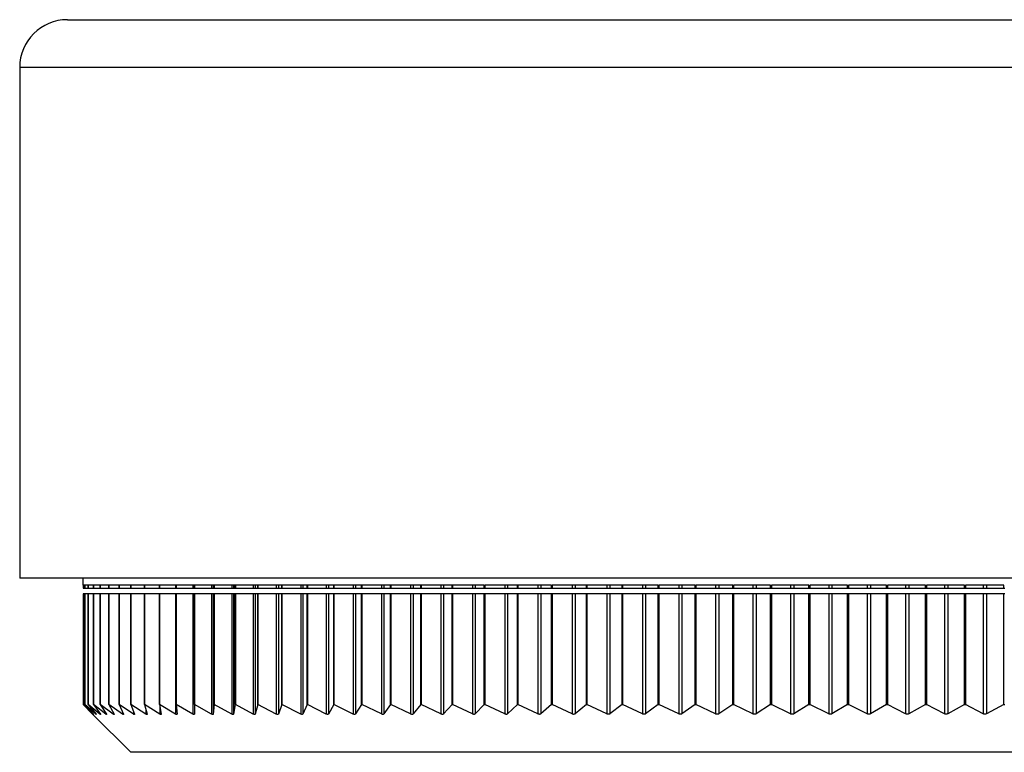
# Model space of a CAD drawing. Header units: millimetres. Extents: x 397 to 966, y 350 to 700.
# Tile 8 of 31: x 600.56 to 608.81, y 365.26 to 371.4. Entities that reach past the tile are written whole.
import ezdxf

# ---------------------------------------------------------------- set-up
doc = ezdxf.new("R2010")
doc.units = ezdxf.units.MM

msp = doc.modelspace()

# ---------------------------------------------------------------- linework, layer by layer
at = {"color": 7, "linetype": 'Continuous', "lineweight": 25}
for p, q in [((600.9609, 371.4026), (604.1812, 371.4026)), ((604.1812, 371.4026), (616.1609, 371.4026)), ((600.5609, 371.0026), (600.5609, 366.7226)), ((603.9507, 366.7226), (600.5609, 366.7226)), ((601.0909, 366.7226), (601.0909, 366.6626)), ((601.0927, 366.6626), (601.0909, 366.6626)), ((601.107, 366.6626), (601.0927, 366.6626)), ((601.0927, 366.6626), (601.0927, 366.6382)), ((601.1358, 366.6626), (601.107, 366.6626)), ((601.107, 366.6626), (601.107, 366.6382)), ((601.107, 366.6382), (601.107, 366.6626)), ((601.1788, 366.6626), (601.1358, 366.6626)), ((601.1358, 366.6626), (601.1358, 366.6382)), ((601.1358, 366.6382), (601.1358, 366.6626)), ((601.1788, 366.6382), (601.1788, 366.6626)), ((601.2362, 366.6626), (601.1789, 366.6626)), ((601.1789, 366.6626), (601.1789, 366.6382)), ((601.3077, 366.6626), (601.2362, 366.6626)), ((601.2362, 366.6626), (601.2362, 366.6382)), ((601.2362, 366.6382), (601.2362, 366.6626)), ((601.3932, 366.6626), (601.3077, 366.6626)), ((601.3077, 366.6626), (601.3077, 366.6382)), ((601.3077, 366.6382), (601.3077, 366.6626)), ((601.3932, 366.6382), (601.3932, 366.6626)), ((601.4925, 366.6626), (601.3933, 366.6626)), ((601.3933, 366.6626), (601.3933, 366.6382)), ((601.4925, 366.6382), (601.4925, 366.6626)), ((601.6055, 366.6626), (601.4926, 366.6626)), ((601.4926, 366.6626), (601.4926, 366.6382)), ((601.6055, 366.6382), (601.6055, 366.6626)), ((601.7319, 366.6626), (601.6057, 366.6626)), ((601.6057, 366.6626), (601.6057, 366.6382)), ((601.7319, 366.6382), (601.7319, 366.6626)), ((601.8714, 366.6626), (601.7322, 366.6626)), ((601.7322, 366.6626), (601.7322, 366.6382)), ((601.8668, 366.6626), (601.8668, 366.6382)), ((601.8714, 366.6382), (601.8714, 366.6626)), ((602.0239, 366.6626), (601.8718, 366.6626)), ((601.8718, 366.6626), (601.8718, 366.6382)), ((602.0108, 366.6626), (602.0108, 366.6382)), ((602.0237, 366.6626), (602.0237, 366.6382)), ((602.0239, 366.6382), (602.0239, 366.6626)), ((602.189, 366.6626), (602.0245, 366.6626)), ((602.0245, 366.6626), (602.0245, 366.6382)), ((602.1675, 366.6626), (602.1675, 366.6382)), ((602.1815, 366.6626), (602.1815, 366.6382)), ((602.189, 366.6382), (602.189, 366.6626)), ((602.3664, 366.6626), (602.1897, 366.6626)), ((602.1897, 366.6626), (602.1897, 366.6382)), ((602.3365, 366.6626), (602.3365, 366.6382)), ((602.3516, 366.6626), (602.3516, 366.6382)), ((602.3664, 366.6382), (602.3664, 366.6626)), ((602.5557, 366.6626), (602.3672, 366.6626)), ((602.3672, 366.6626), (602.3672, 366.6382)), ((602.5176, 366.6626), (602.5176, 366.6382)), ((602.5337, 366.6626), (602.5337, 366.6382)), ((602.5557, 366.6382), (602.5557, 366.6626)), ((602.7567, 366.6626), (602.5568, 366.6626)), ((602.5568, 366.6626), (602.5568, 366.6382)), ((602.7103, 366.6626), (602.7103, 366.6382)), ((602.7274, 366.6626), (602.7274, 366.6382)), ((602.7567, 366.6382), (602.7567, 366.6626)), ((602.9688, 366.6626), (602.7579, 366.6626)), ((602.7579, 366.6626), (602.7579, 366.6382)), ((602.9143, 366.6626), (602.9143, 366.6382)), ((602.9323, 366.6626), (602.9323, 366.6382)), ((602.9688, 366.6382), (602.9688, 366.6626)), ((603.1917, 366.6626), (602.9703, 366.6626)), ((602.9703, 366.6626), (602.9703, 366.6382)), ((603.1292, 366.6626), (603.1292, 366.6382)), ((603.1482, 366.6626), (603.1482, 366.6382)), ((603.1917, 366.6382), (603.1917, 366.6626)), ((603.425, 366.6626), (603.1934, 366.6626)), ((603.1934, 366.6626), (603.1934, 366.6382)), ((603.3546, 366.6626), (603.3546, 366.6382)), ((603.3745, 366.6626), (603.3745, 366.6382)), ((603.425, 366.6382), (603.425, 366.6626)), ((603.6681, 366.6626), (603.427, 366.6626)), ((603.427, 366.6626), (603.427, 366.6382)), ((603.5901, 366.6626), (603.5901, 366.6382)), ((603.6108, 366.6626), (603.6108, 366.6382)), ((603.6681, 366.6382), (603.6681, 366.6626)), ((603.9207, 366.6626), (603.6704, 366.6626)), ((603.6704, 366.6626), (603.6704, 366.6382)), ((603.8352, 366.6626), (603.8352, 366.6382)), ((603.8567, 366.6626), (603.8567, 366.6382)), ((603.9207, 366.6382), (603.9207, 366.6626)), ((604.1823, 366.6626), (603.9233, 366.6626)), ((603.9233, 366.6626), (603.9233, 366.6382)), ((616.5609, 366.7226), (603.9507, 366.7226)), ((604.0893, 366.6626), (604.0893, 366.6382)), ((604.1116, 366.6626), (604.1116, 366.6382)), ((604.1823, 366.6382), (604.1823, 366.6626)), ((604.4522, 366.6626), (604.1852, 366.6626)), ((604.1852, 366.6626), (604.1852, 366.6382)), ((604.3522, 366.6626), (604.3522, 366.6382)), ((604.3752, 366.6626), (604.3752, 366.6382)), ((604.4522, 366.6382), (604.4522, 366.6626)), ((604.7301, 366.6626), (604.4555, 366.6626)), ((604.4555, 366.6626), (604.4555, 366.6382)), ((604.6231, 366.6626), (604.6231, 366.6382)), ((604.6468, 366.6626), (604.6468, 366.6382)), ((604.7301, 366.6382), (604.7301, 366.6626)), ((605.0154, 366.6626), (604.7338, 366.6626)), ((604.7338, 366.6626), (604.7338, 366.6382)), ((604.9017, 366.6626), (604.9017, 366.6382)), ((604.926, 366.6626), (604.926, 366.6382)), ((605.0154, 366.6382), (605.0154, 366.6626)), ((605.3075, 366.6626), (605.0195, 366.6626)), ((605.0195, 366.6626), (605.0195, 366.6382)), ((605.1873, 366.6626), (605.1873, 366.6382)), ((605.2122, 366.6626), (605.2122, 366.6382)), ((605.3075, 366.6382), (605.3075, 366.6626)), ((605.6059, 366.6626), (605.312, 366.6626)), ((605.312, 366.6626), (605.312, 366.6382)), ((605.4795, 366.6626), (605.4795, 366.6382)), ((605.5049, 366.6626), (605.5049, 366.6382)), ((605.6059, 366.6382), (605.6059, 366.6626)), ((605.91, 366.6626), (605.6108, 366.6626)), ((605.6108, 366.6626), (605.6108, 366.6382)), ((605.7776, 366.6626), (605.7776, 366.6382)), ((605.8035, 366.6626), (605.8035, 366.6382)), ((605.91, 366.6382), (605.91, 366.6626)), ((606.2192, 366.6626), (605.9153, 366.6626)), ((605.9153, 366.6626), (605.9153, 366.6382)), ((606.081, 366.6626), (606.081, 366.6382)), ((606.1074, 366.6626), (606.1074, 366.6382)), ((606.2192, 366.6382), (606.2192, 366.6626)), ((606.5328, 366.6626), (606.2249, 366.6626)), ((606.2249, 366.6626), (606.2249, 366.6382)), ((606.3893, 366.6626), (606.3893, 366.6382)), ((606.4161, 366.6626), (606.4161, 366.6382)), ((606.5328, 366.6382), (606.5328, 366.6626)), ((606.8504, 366.6626), (606.539, 366.6626)), ((606.539, 366.6626), (606.539, 366.6382)), ((606.7018, 366.6626), (606.7018, 366.6382)), ((606.7289, 366.6626), (606.7289, 366.6382)), ((606.8504, 366.6382), (606.8504, 366.6626)), ((607.1713, 366.6626), (606.8571, 366.6626)), ((606.8571, 366.6626), (606.8571, 366.6382)), ((607.0178, 366.6626), (607.0178, 366.6382)), ((607.0452, 366.6626), (607.0452, 366.6382)), ((607.1713, 366.6382), (607.1713, 366.6626)), ((607.4949, 366.6626), (607.1784, 366.6626)), ((607.1784, 366.6626), (607.1784, 366.6382)), ((607.3368, 366.6626), (607.3368, 366.6382)), ((607.3645, 366.6626), (607.3645, 366.6382)), ((607.4949, 366.6382), (607.4949, 366.6626)), ((607.8205, 366.6626), (607.5024, 366.6626)), ((607.5024, 366.6626), (607.5024, 366.6382)), ((607.6583, 366.6626), (607.6583, 366.6382)), ((607.6861, 366.6626), (607.6861, 366.6382)), ((607.8205, 366.6382), (607.8205, 366.6626)), ((608.1475, 366.6626), (607.8284, 366.6626)), ((607.8284, 366.6626), (607.8284, 366.6382)), ((607.9814, 366.6626), (607.9814, 366.6382)), ((608.0094, 366.6626), (608.0094, 366.6382)), ((608.1475, 366.6382), (608.1475, 366.6626)), ((608.4753, 366.6626), (608.1558, 366.6626)), ((608.1558, 366.6626), (608.1558, 366.6382)), ((608.3057, 366.6626), (608.3057, 366.6382)), ((608.3337, 366.6626), (608.3337, 366.6382)), ((608.4753, 366.6382), (608.4753, 366.6626)), ((608.8033, 366.6626), (608.4841, 366.6626)), ((608.4841, 366.6626), (608.4841, 366.6382)), ((608.6305, 366.6626), (608.6305, 366.6382)), ((608.6585, 366.6626), (608.6585, 366.6382)), ((608.8033, 366.6382), (608.8033, 366.6626)), ((601.0927, 366.6382), (601.107, 366.6382)), ((601.0927, 366.5917), (601.0927, 365.6626)), ((601.107, 366.5917), (601.0927, 366.5917)), ((601.107, 366.6382), (601.1358, 366.6382)), ((601.107, 366.5917), (601.107, 365.6626)), ((601.1358, 366.5917), (601.107, 366.5917)), ((601.107, 365.6626), (601.107, 366.5917)), ((601.1358, 366.6382), (601.1358, 366.6382)), ((601.1358, 366.6382), (601.1788, 366.6382)), ((601.1358, 366.5917), (601.1358, 365.6626)), ((601.1788, 366.5917), (601.1358, 366.5917)), ((601.1358, 365.6626), (601.1358, 366.5917)), ((601.1358, 366.5917), (601.1358, 366.5917)), ((601.1788, 366.6382), (601.1789, 366.6382)), ((601.1788, 365.6626), (601.1788, 366.5917)), ((601.1789, 366.5917), (601.1788, 366.5917)), ((601.1789, 366.6382), (601.2362, 366.6382)), ((601.1789, 366.5917), (601.1789, 365.6626)), ((601.2362, 366.5917), (601.1789, 366.5917)), ((601.2362, 366.6382), (601.2362, 366.6382)), ((601.2362, 366.6382), (601.3077, 366.6382)), ((601.2362, 366.5917), (601.2362, 365.6626)), ((601.3077, 366.5917), (601.2362, 366.5917)), ((601.2362, 365.6626), (601.2362, 366.5917)), ((601.2362, 366.5917), (601.2362, 366.5917)), ((601.3077, 366.6382), (601.3077, 366.6382)), ((601.3077, 366.6382), (601.3932, 366.6382)), ((601.3077, 366.5917), (601.3077, 365.6626)), ((601.3932, 366.5917), (601.3077, 366.5917)), ((601.3077, 365.6626), (601.3077, 366.5917)), ((601.3077, 366.5917), (601.3077, 366.5917)), ((601.3932, 366.6382), (601.3933, 366.6382)), ((601.3932, 365.6626), (601.3932, 366.5917)), ((601.3933, 366.5917), (601.3932, 366.5917)), ((601.3933, 366.6382), (601.4925, 366.6382)), ((601.3933, 366.5917), (601.3933, 365.6626)), ((601.4925, 366.5917), (601.3933, 366.5917)), ((601.4925, 366.6382), (601.4926, 366.6382)), ((601.4925, 365.6626), (601.4925, 366.5917)), ((601.4926, 366.5917), (601.4925, 366.5917)), ((601.4926, 366.6382), (601.6055, 366.6382)), ((601.4926, 366.5917), (601.4926, 365.6626)), ((601.6055, 366.5917), (601.4926, 366.5917)), ((601.6055, 366.6382), (601.6057, 366.6382)), ((601.6055, 365.6626), (601.6055, 366.5917)), ((601.6057, 366.5917), (601.6055, 366.5917)), ((601.6057, 366.6382), (601.7319, 366.6382)), ((601.6057, 366.5917), (601.6057, 365.6626)), ((601.7319, 366.5917), (601.6057, 366.5917)), ((601.7319, 366.6382), (601.7322, 366.6382)), ((601.7319, 365.6626), (601.7319, 366.5917)), ((601.7322, 366.5917), (601.7319, 366.5917)), ((601.7322, 366.6382), (601.8668, 366.6382)), ((601.7322, 366.5917), (601.7322, 365.6626)), ((601.8668, 366.5917), (601.7322, 366.5917)), ((601.8668, 366.6382), (601.8714, 366.6382)), ((601.8668, 366.5917), (601.8668, 365.5832)), ((601.8714, 366.5917), (601.8668, 366.5917)), ((601.8714, 366.6382), (601.8718, 366.6382)), ((601.8714, 365.6626), (601.8714, 366.5917)), ((601.8718, 366.5917), (601.8714, 366.5917)), ((601.8718, 366.6382), (602.0108, 366.6382)), ((601.8718, 366.5917), (601.8718, 365.6626)), ((602.0108, 366.5917), (601.8718, 366.5917)), ((602.0108, 366.6382), (602.0237, 366.6382)), ((602.0108, 366.5917), (602.0108, 365.5832)), ((602.0237, 366.5917), (602.0108, 366.5917)), ((602.0237, 366.6382), (602.0239, 366.6382)), ((602.0237, 366.5917), (602.0237, 365.5834)), ((602.0239, 366.5917), (602.0237, 366.5917)), ((602.0239, 366.6382), (602.0245, 366.6382)), ((602.0239, 365.6626), (602.0239, 366.5917)), ((602.0245, 366.5917), (602.0239, 366.5917)), ((602.0245, 366.6382), (602.1675, 366.6382)), ((602.0245, 366.5917), (602.0245, 365.6626)), ((602.1675, 366.5917), (602.0245, 366.5917)), ((602.1675, 366.6382), (602.1815, 366.6382)), ((602.1675, 366.5917), (602.1675, 365.5833)), ((602.1815, 366.5917), (602.1675, 366.5917)), ((602.1815, 366.6382), (602.189, 366.6382)), ((602.1815, 366.5917), (602.1815, 365.5834)), ((602.189, 366.5917), (602.1815, 366.5917)), ((602.189, 366.6382), (602.1897, 366.6382)), ((602.189, 365.6626), (602.189, 366.5917)), ((602.1897, 366.5917), (602.189, 366.5917)), ((602.1897, 366.6382), (602.3365, 366.6382)), ((602.1897, 366.5917), (602.1897, 365.6626)), ((602.3365, 366.5917), (602.1897, 366.5917)), ((602.3365, 366.6382), (602.3516, 366.6382)), ((602.3365, 366.5917), (602.3365, 365.5833)), ((602.3516, 366.5917), (602.3365, 366.5917)), ((602.3516, 366.6382), (602.3664, 366.6382)), ((602.3516, 366.5917), (602.3516, 365.5835)), ((602.3664, 366.5917), (602.3516, 366.5917)), ((602.3664, 366.6382), (602.3672, 366.6382)), ((602.3664, 365.6626), (602.3664, 366.5917)), ((602.3672, 366.5917), (602.3664, 366.5917)), ((602.3672, 366.6382), (602.5176, 366.6382)), ((602.3672, 366.5917), (602.3672, 365.6626)), ((602.5176, 366.5917), (602.3672, 366.5917)), ((602.5176, 366.6382), (602.5337, 366.6382)), ((602.5176, 366.5917), (602.5176, 365.5834)), ((602.5337, 366.5917), (602.5176, 366.5917)), ((602.5337, 366.6382), (602.5557, 366.6382)), ((602.5337, 366.5917), (602.5337, 365.5835)), ((602.5557, 366.5917), (602.5337, 366.5917)), ((602.5557, 366.6382), (602.5568, 366.6382)), ((602.5557, 365.6626), (602.5557, 366.5917)), ((602.5568, 366.5917), (602.5557, 366.5917)), ((602.5568, 366.6382), (602.7103, 366.6382)), ((602.5568, 366.5917), (602.5568, 365.6626)), ((602.7103, 366.5917), (602.5568, 366.5917)), ((602.7103, 366.6382), (602.7274, 366.6382)), ((602.7103, 366.5917), (602.7103, 365.5835)), ((602.7274, 366.5917), (602.7103, 366.5917)), ((602.7274, 366.6382), (602.7567, 366.6382)), ((602.7274, 366.5917), (602.7274, 365.5836)), ((602.7567, 366.5917), (602.7274, 366.5917)), ((602.7567, 366.6382), (602.7579, 366.6382)), ((602.7567, 365.6626), (602.7567, 366.5917)), ((602.7579, 366.5917), (602.7567, 366.5917)), ((602.7579, 366.6382), (602.9143, 366.6382)), ((602.7579, 366.5917), (602.7579, 365.6626)), ((602.9143, 366.5917), (602.7579, 366.5917)), ((602.9143, 366.6382), (602.9323, 366.6382)), ((602.9143, 366.5917), (602.9143, 365.5835)), ((602.9323, 366.5917), (602.9143, 366.5917)), ((602.9323, 366.6382), (602.9688, 366.6382)), ((602.9323, 366.5917), (602.9323, 365.5837)), ((602.9688, 366.5917), (602.9323, 366.5917)), ((602.9688, 366.6382), (602.9703, 366.6382)), ((602.9688, 365.6626), (602.9688, 366.5917)), ((602.9703, 366.5917), (602.9688, 366.5917)), ((602.9703, 366.6382), (603.1292, 366.6382)), ((602.9703, 366.5917), (602.9703, 365.6626)), ((603.1292, 366.5917), (602.9703, 366.5917)), ((603.1292, 366.6382), (603.1482, 366.6382)), ((603.1292, 366.5917), (603.1292, 365.5836)), ((603.1482, 366.5917), (603.1292, 366.5917)), ((603.1482, 366.6382), (603.1917, 366.6382)), ((603.1482, 366.5917), (603.1482, 365.5837)), ((603.1917, 366.5917), (603.1482, 366.5917)), ((603.1917, 366.6382), (603.1934, 366.6382)), ((603.1917, 365.6626), (603.1917, 366.5917)), ((603.1934, 366.5917), (603.1917, 366.5917)), ((603.1934, 366.6382), (603.3546, 366.6382)), ((603.1934, 366.5917), (603.1934, 365.6626)), ((603.3546, 366.5917), (603.1934, 366.5917)), ((603.3546, 366.6382), (603.3745, 366.6382)), ((603.3546, 366.5917), (603.3546, 365.5837)), ((603.3745, 366.5917), (603.3546, 366.5917)), ((603.3745, 366.6382), (603.425, 366.6382)), ((603.3745, 366.5917), (603.3745, 365.5838)), ((603.425, 366.5917), (603.3745, 366.5917)), ((603.425, 366.6382), (603.427, 366.6382)), ((603.425, 365.6626), (603.425, 366.5917)), ((603.427, 366.5917), (603.425, 366.5917)), ((603.427, 366.6382), (603.5901, 366.6382)), ((603.427, 366.5917), (603.427, 365.6626)), ((603.5901, 366.5917), (603.427, 366.5917)), ((603.5901, 366.6382), (603.6108, 366.6382)), ((603.5901, 366.5917), (603.5901, 365.5838)), ((603.6108, 366.5917), (603.5901, 366.5917)), ((603.6108, 366.6382), (603.6681, 366.6382)), ((603.6108, 366.5917), (603.6108, 365.5839)), ((603.6681, 366.5917), (603.6108, 366.5917)), ((603.6681, 366.6382), (603.6704, 366.6382)), ((603.6681, 365.6626), (603.6681, 366.5917)), ((603.6704, 366.5917), (603.6681, 366.5917)), ((603.6704, 366.6382), (603.8352, 366.6382)), ((603.6704, 366.5917), (603.6704, 365.6626)), ((603.8352, 366.5917), (603.6704, 366.5917)), ((603.8352, 366.6382), (603.8567, 366.6382)), ((603.8352, 366.5917), (603.8352, 365.5838)), ((603.8567, 366.5917), (603.8352, 366.5917)), ((603.8567, 366.6382), (603.9207, 366.6382)), ((603.8567, 366.5917), (603.8567, 365.584)), ((603.9207, 366.5917), (603.8567, 366.5917)), ((603.9207, 366.6382), (603.9233, 366.6382)), ((603.9207, 365.6626), (603.9207, 366.5917)), ((603.9233, 366.5917), (603.9207, 366.5917)), ((603.9233, 366.6382), (604.0893, 366.6382)), ((603.9233, 366.5917), (603.9233, 365.6626)), ((604.0893, 366.5917), (603.9233, 366.5917)), ((604.0893, 366.6382), (604.1116, 366.6382)), ((604.0893, 366.5917), (604.0893, 365.5839)), ((604.1116, 366.5917), (604.0893, 366.5917)), ((604.1116, 366.6382), (604.1823, 366.6382)), ((604.1116, 366.5917), (604.1116, 365.584)), ((604.1823, 366.5917), (604.1116, 366.5917)), ((604.1823, 366.6382), (604.1852, 366.6382)), ((604.1823, 365.6626), (604.1823, 366.5917)), ((604.1852, 366.5917), (604.1823, 366.5917)), ((604.1852, 366.6382), (604.3522, 366.6382)), ((604.1852, 366.5917), (604.1852, 365.6626)), ((604.3522, 366.5917), (604.1852, 366.5917)), ((604.3522, 366.6382), (604.3752, 366.6382)), ((604.3522, 366.5917), (604.3522, 365.584)), ((604.3752, 366.5917), (604.3522, 366.5917)), ((604.3752, 366.6382), (604.4522, 366.6382)), ((604.3752, 366.5917), (604.3752, 365.5841)), ((604.4522, 366.5917), (604.3752, 366.5917)), ((604.4522, 366.6382), (604.4555, 366.6382)), ((604.4522, 365.6626), (604.4522, 366.5917)), ((604.4555, 366.5917), (604.4522, 366.5917)), ((604.4555, 366.6382), (604.6231, 366.6382)), ((604.4555, 366.5917), (604.4555, 365.6626)), ((604.6231, 366.5917), (604.4555, 366.5917)), ((604.6231, 366.6382), (604.6468, 366.6382)), ((604.6231, 366.5917), (604.6231, 365.5841)), ((604.6468, 366.5917), (604.6231, 366.5917)), ((604.6468, 366.6382), (604.7301, 366.6382)), ((604.6468, 366.5917), (604.6468, 365.5842)), ((604.7301, 366.5917), (604.6468, 366.5917)), ((604.7301, 366.6382), (604.7338, 366.6382)), ((604.7301, 365.6626), (604.7301, 366.5917)), ((604.7338, 366.5917), (604.7301, 366.5917)), ((604.7338, 366.6382), (604.9017, 366.6382)), ((604.7338, 366.5917), (604.7338, 365.6626)), ((604.9017, 366.5917), (604.7338, 366.5917)), ((604.9017, 366.6382), (604.926, 366.6382)), ((604.9017, 366.5917), (604.9017, 365.5842)), ((604.926, 366.5917), (604.9017, 366.5917)), ((604.926, 366.6382), (605.0154, 366.6382)), ((604.926, 366.5917), (604.926, 365.5843)), ((605.0154, 366.5917), (604.926, 366.5917)), ((605.0154, 366.6382), (605.0195, 366.6382)), ((605.0154, 365.6626), (605.0154, 366.5917)), ((605.0195, 366.5917), (605.0154, 366.5917)), ((605.0195, 366.6382), (605.1873, 366.6382)), ((605.0195, 366.5917), (605.0195, 365.6626)), ((605.1873, 366.5917), (605.0195, 366.5917)), ((605.1873, 366.6382), (605.2122, 366.6382)), ((605.1873, 366.5917), (605.1873, 365.5843)), ((605.2122, 366.5917), (605.1873, 366.5917)), ((605.2122, 366.6382), (605.3075, 366.6382)), ((605.2122, 366.5917), (605.2122, 365.5844)), ((605.3075, 366.5917), (605.2122, 366.5917)), ((605.3075, 366.6382), (605.312, 366.6382)), ((605.3075, 365.6626), (605.3075, 366.5917)), ((605.312, 366.5917), (605.3075, 366.5917)), ((605.312, 366.6382), (605.4795, 366.6382)), ((605.312, 366.5917), (605.312, 365.6626)), ((605.4795, 366.5917), (605.312, 366.5917)), ((605.4795, 366.6382), (605.5049, 366.6382)), ((605.4795, 366.5917), (605.4795, 365.5844)), ((605.5049, 366.5917), (605.4795, 366.5917)), ((605.5049, 366.6382), (605.6059, 366.6382)), ((605.5049, 366.5917), (605.5049, 365.5845)), ((605.6059, 366.5917), (605.5049, 366.5917)), ((605.6059, 366.6382), (605.6108, 366.6382)), ((605.6059, 365.6626), (605.6059, 366.5917)), ((605.6108, 366.5917), (605.6059, 366.5917)), ((605.6108, 366.6382), (605.7776, 366.6382)), ((605.6108, 366.5917), (605.6108, 365.6626)), ((605.7776, 366.5917), (605.6108, 366.5917)), ((605.7776, 366.6382), (605.8035, 366.6382)), ((605.7776, 366.5917), (605.7776, 365.5845)), ((605.8035, 366.5917), (605.7776, 366.5917)), ((605.8035, 366.6382), (605.91, 366.6382)), ((605.8035, 366.5917), (605.8035, 365.5846)), ((605.91, 366.5917), (605.8035, 366.5917)), ((605.91, 366.6382), (605.9153, 366.6382)), ((605.91, 365.6626), (605.91, 366.5917)), ((605.9153, 366.5917), (605.91, 366.5917)), ((605.9153, 366.6382), (606.081, 366.6382)), ((605.9153, 366.5917), (605.9153, 365.6626)), ((606.081, 366.5917), (605.9153, 366.5917)), ((606.081, 366.6382), (606.1074, 366.6382)), ((606.081, 366.5917), (606.081, 365.5846)), ((606.1074, 366.5917), (606.081, 366.5917)), ((606.1074, 366.6382), (606.2192, 366.6382)), ((606.1074, 366.5917), (606.1074, 365.5847)), ((606.2192, 366.5917), (606.1074, 366.5917)), ((606.2192, 366.6382), (606.2249, 366.6382)), ((606.2192, 365.6626), (606.2192, 366.5917)), ((606.2249, 366.5917), (606.2192, 366.5917)), ((606.2249, 366.6382), (606.3893, 366.6382)), ((606.2249, 366.5917), (606.2249, 365.6626)), ((606.3893, 366.5917), (606.2249, 366.5917)), ((606.3893, 366.6382), (606.4161, 366.6382)), ((606.3893, 366.5917), (606.3893, 365.5847)), ((606.4161, 366.5917), (606.3893, 366.5917)), ((606.4161, 366.6382), (606.5328, 366.6382)), ((606.4161, 366.5917), (606.4161, 365.5848)), ((606.5328, 366.5917), (606.4161, 366.5917)), ((606.5328, 366.6382), (606.539, 366.6382)), ((606.5328, 365.6626), (606.5328, 366.5917)), ((606.539, 366.5917), (606.5328, 366.5917)), ((606.539, 366.6382), (606.7018, 366.6382)), ((606.539, 366.5917), (606.539, 365.6626)), ((606.7018, 366.5917), (606.539, 366.5917)), ((606.7018, 366.6382), (606.7289, 366.6382)), ((606.7018, 366.5917), (606.7018, 365.5848)), ((606.7289, 366.5917), (606.7018, 366.5917)), ((606.7289, 366.6382), (606.8504, 366.6382)), ((606.7289, 366.5917), (606.7289, 365.5849)), ((606.8504, 366.5917), (606.7289, 366.5917)), ((606.8504, 366.6382), (606.8571, 366.6382)), ((606.8504, 365.6626), (606.8504, 366.5917)), ((606.8571, 366.5917), (606.8504, 366.5917)), ((606.8571, 366.6382), (607.0178, 366.6382)), ((606.8571, 366.5917), (606.8571, 365.6626)), ((607.0178, 366.5917), (606.8571, 366.5917)), ((607.0178, 366.6382), (607.0452, 366.6382)), ((607.0178, 366.5917), (607.0178, 365.5849)), ((607.0452, 366.5917), (607.0178, 366.5917)), ((607.0452, 366.6382), (607.1713, 366.6382)), ((607.0452, 366.5917), (607.0452, 365.585)), ((607.1713, 366.5917), (607.0452, 366.5917)), ((607.1713, 366.6382), (607.1784, 366.6382)), ((607.1713, 365.6626), (607.1713, 366.5917)), ((607.1784, 366.5917), (607.1713, 366.5917)), ((607.1784, 366.6382), (607.3368, 366.6382)), ((607.1784, 366.5917), (607.1784, 365.6626)), ((607.3368, 366.5917), (607.1784, 366.5917)), ((607.3368, 366.6382), (607.3645, 366.6382)), ((607.3368, 366.5917), (607.3368, 365.585)), ((607.3645, 366.5917), (607.3368, 366.5917)), ((607.3645, 366.6382), (607.4949, 366.6382)), ((607.3645, 366.5917), (607.3645, 365.5851)), ((607.4949, 366.5917), (607.3645, 366.5917)), ((607.4949, 366.6382), (607.5024, 366.6382)), ((607.4949, 365.6626), (607.4949, 366.5917)), ((607.5024, 366.5917), (607.4949, 366.5917)), ((607.5024, 366.6382), (607.6583, 366.6382)), ((607.5024, 366.5917), (607.5024, 365.6626)), ((607.6583, 366.5917), (607.5024, 366.5917)), ((607.6583, 366.6382), (607.6861, 366.6382)), ((607.6583, 366.5917), (607.6583, 365.5851)), ((607.6861, 366.5917), (607.6583, 366.5917)), ((607.6861, 366.6382), (607.8205, 366.6382)), ((607.6861, 366.5917), (607.6861, 365.5852)), ((607.8205, 366.5917), (607.6861, 366.5917)), ((607.8205, 366.6382), (607.8284, 366.6382)), ((607.8205, 365.6626), (607.8205, 366.5917)), ((607.8284, 366.5917), (607.8205, 366.5917)), ((607.8284, 366.6382), (607.9814, 366.6382)), ((607.8284, 366.5917), (607.8284, 365.6626)), ((607.9814, 366.5917), (607.8284, 366.5917)), ((607.9814, 366.6382), (608.0094, 366.6382)), ((607.9814, 366.5917), (607.9814, 365.5852)), ((608.0094, 366.5917), (607.9814, 366.5917)), ((608.0094, 366.6382), (608.1475, 366.6382)), ((608.0094, 366.5917), (608.0094, 365.5853)), ((608.1475, 366.5917), (608.0094, 366.5917)), ((608.1475, 366.6382), (608.1558, 366.6382)), ((608.1475, 365.6626), (608.1475, 366.5917)), ((608.1558, 366.5917), (608.1475, 366.5917)), ((608.1558, 366.6382), (608.3057, 366.6382)), ((608.1558, 366.5917), (608.1558, 365.6626)), ((608.3057, 366.5917), (608.1558, 366.5917)), ((608.3057, 366.6382), (608.3337, 366.6382)), ((608.3057, 366.5917), (608.3057, 365.5853)), ((608.3337, 366.5917), (608.3057, 366.5917)), ((608.3337, 366.6382), (608.4753, 366.6382)), ((608.3337, 366.5917), (608.3337, 365.5854)), ((608.4753, 366.5917), (608.3337, 366.5917)), ((608.4753, 366.6382), (608.4841, 366.6382)), ((608.4753, 365.6626), (608.4753, 366.5917)), ((608.4841, 366.5917), (608.4753, 366.5917)), ((608.4841, 366.6382), (608.6305, 366.6382)), ((608.4841, 366.5917), (608.4841, 365.6626)), ((608.6305, 366.5917), (608.4841, 366.5917)), ((608.6305, 366.6382), (608.6585, 366.6382)), ((608.6305, 366.5917), (608.6305, 365.5854)), ((608.6585, 366.5917), (608.6305, 366.5917)), ((608.6585, 366.6382), (608.8033, 366.6382)), ((608.6585, 366.5917), (608.6585, 365.5855)), ((608.8033, 366.5917), (608.6585, 366.5917)), ((608.8033, 366.6382), (608.8124, 366.6382)), ((608.8033, 365.6626), (608.8033, 366.5917)), ((608.8124, 366.5917), (608.8033, 366.5917)), ((601.0927, 365.6626), (601.1704, 365.5831)), ((601.1771, 365.583), (601.0927, 365.6626)), ((601.107, 365.6626), (601.1782, 365.5831)), ((601.1978, 365.583), (601.107, 365.6626)), ((601.1358, 365.6626), (601.2002, 365.5831)), ((601.1358, 365.6626), (601.1358, 365.6626)), ((601.2328, 365.583), (601.1358, 365.6626)), ((601.1788, 365.6626), (601.2364, 365.5831)), ((601.1788, 365.6626), (601.1789, 365.6626)), ((601.282, 365.583), (601.1789, 365.6626)), ((601.2362, 365.6626), (601.2868, 365.5831)), ((601.2362, 365.6626), (601.2362, 365.6626)), ((601.3452, 365.583), (601.2362, 365.6626)), ((601.3077, 365.6626), (601.3512, 365.5831)), ((601.3077, 365.6626), (601.3077, 365.6626)), ((601.4223, 365.583), (601.3077, 365.6626)), ((601.3932, 365.6626), (601.4295, 365.5832)), ((601.3932, 365.6626), (601.3933, 365.6626)), ((601.5132, 365.5831), (601.3933, 365.6626)), ((601.4925, 365.6626), (601.5216, 365.5832)), ((601.4925, 365.6626), (601.4926, 365.6626)), ((601.6177, 365.5831), (601.4926, 365.6626)), ((601.6055, 365.6626), (601.6273, 365.5832)), ((601.6055, 365.6626), (601.6057, 365.6626)), ((601.7357, 365.5831), (601.6057, 365.6626)), ((601.7319, 365.6626), (601.7464, 365.5833)), ((601.7319, 365.6626), (601.7322, 365.6626)), ((601.8668, 365.5832), (601.7322, 365.6626)), ((601.8714, 365.6626), (601.8786, 365.5833)), ((601.8714, 365.6626), (601.8718, 365.6626)), ((602.0108, 365.5832), (601.8718, 365.6626)), ((602.0239, 365.6626), (602.0237, 365.5834)), ((602.0239, 365.6626), (602.0245, 365.6626)), ((602.1675, 365.5833), (602.0245, 365.6626)), ((602.189, 365.6626), (602.1815, 365.5834)), ((602.189, 365.6626), (602.1897, 365.6626)), ((602.3365, 365.5833), (602.1897, 365.6626)), ((602.3664, 365.6626), (602.3516, 365.5835)), ((602.3664, 365.6626), (602.3672, 365.6626)), ((602.5176, 365.5834), (602.3672, 365.6626)), ((602.5557, 365.6626), (602.5337, 365.5835)), ((602.5557, 365.6626), (602.5568, 365.6626)), ((602.7103, 365.5835), (602.5568, 365.6626)), ((602.7567, 365.6626), (602.7274, 365.5836)), ((602.7567, 365.6626), (602.7579, 365.6626)), ((602.9143, 365.5835), (602.7579, 365.6626)), ((602.9688, 365.6626), (602.9323, 365.5837)), ((602.9688, 365.6626), (602.9703, 365.6626)), ((603.1292, 365.5836), (602.9703, 365.6626)), ((603.1917, 365.6626), (603.1482, 365.5837)), ((603.1917, 365.6626), (603.1934, 365.6626)), ((603.3546, 365.5837), (603.1934, 365.6626)), ((603.425, 365.6626), (603.3745, 365.5838)), ((603.425, 365.6626), (603.427, 365.6626)), ((603.5901, 365.5838), (603.427, 365.6626)), ((603.6681, 365.6626), (603.6108, 365.5839)), ((603.6681, 365.6626), (603.6704, 365.6626)), ((603.8352, 365.5838), (603.6704, 365.6626)), ((603.9207, 365.6626), (603.8567, 365.584)), ((603.9207, 365.6626), (603.9233, 365.6626)), ((604.0893, 365.5839), (603.9233, 365.6626)), ((604.1823, 365.6626), (604.1116, 365.584)), ((604.1823, 365.6626), (604.1852, 365.6626)), ((604.3522, 365.584), (604.1852, 365.6626)), ((604.4522, 365.6626), (604.3752, 365.5841)), ((604.4522, 365.6626), (604.4555, 365.6626)), ((604.6231, 365.5841), (604.4555, 365.6626)), ((604.7301, 365.6626), (604.6468, 365.5842)), ((604.7301, 365.6626), (604.7338, 365.6626)), ((604.9017, 365.5842), (604.7338, 365.6626)), ((605.0154, 365.6626), (604.926, 365.5843)), ((605.0154, 365.6626), (605.0195, 365.6626)), ((605.1873, 365.5843), (605.0195, 365.6626)), ((605.3075, 365.6626), (605.2122, 365.5844)), ((605.3075, 365.6626), (605.312, 365.6626)), ((605.4795, 365.5844), (605.312, 365.6626)), ((605.6059, 365.6626), (605.5049, 365.5845)), ((605.6059, 365.6626), (605.6108, 365.6626)), ((605.7776, 365.5845), (605.6108, 365.6626)), ((605.91, 365.6626), (605.8035, 365.5846)), ((605.91, 365.6626), (605.9153, 365.6626)), ((606.081, 365.5846), (605.9153, 365.6626)), ((606.2192, 365.6626), (606.1074, 365.5847)), ((606.2192, 365.6626), (606.2249, 365.6626)), ((606.3893, 365.5847), (606.2249, 365.6626)), ((606.5328, 365.6626), (606.4161, 365.5848)), ((606.5328, 365.6626), (606.539, 365.6626)), ((606.7018, 365.5848), (606.539, 365.6626)), ((606.8504, 365.6626), (606.7289, 365.5849)), ((606.8504, 365.6626), (606.8571, 365.6626)), ((607.0178, 365.5849), (606.8571, 365.6626)), ((607.1713, 365.6626), (607.0452, 365.585)), ((607.1713, 365.6626), (607.1784, 365.6626)), ((607.3368, 365.585), (607.1784, 365.6626)), ((607.4949, 365.6626), (607.3645, 365.5851)), ((607.4949, 365.6626), (607.5024, 365.6626)), ((607.6583, 365.5851), (607.5024, 365.6626)), ((607.8205, 365.6626), (607.6861, 365.5852)), ((607.8205, 365.6626), (607.8284, 365.6626)), ((607.9814, 365.5852), (607.8284, 365.6626)), ((608.1475, 365.6626), (608.0094, 365.5853)), ((608.1475, 365.6626), (608.1558, 365.6626)), ((608.3057, 365.5853), (608.1558, 365.6626)), ((608.4753, 365.6626), (608.3337, 365.5854)), ((608.4753, 365.6626), (608.4841, 365.6626)), ((608.6305, 365.5854), (608.4841, 365.6626)), ((608.8033, 365.6626), (608.6585, 365.5855)), ((608.8033, 365.6626), (608.8124, 365.6626)), ((601.1738, 365.5797), (601.4909, 365.2626)), ((615.6309, 365.2626), (601.4909, 365.2626))]:
    msp.add_line(p, q, dxfattribs=at)
at = {"color": 8, "linetype": 'Continuous', "lineweight": 25}
for p, q in [((603.9507, 371.0026), (600.5609, 371.0026)), ((616.5609, 371.0026), (603.9507, 371.0026)), ((601.282, 365.5906), (601.282, 365.583)), ((601.3452, 365.5941), (601.3452, 365.583)), ((601.4223, 365.5989), (601.4223, 365.583)), ((601.5132, 365.6061), (601.5132, 365.5831)), ((601.6177, 365.618), (601.6177, 365.5831)), ((601.7357, 365.6418), (601.7357, 365.5831)), ((601.1771, 365.5843), (601.1771, 365.583)), ((601.1978, 365.586), (601.1978, 365.583)), ((601.2328, 365.588), (601.2328, 365.583))]:
    msp.add_line(p, q, dxfattribs=at)
at = {"color": 7, "linetype": 'Continuous', "lineweight": 25}
msp.add_arc((600.9609, 371.0026), 0.4, 90, 180, dxfattribs=at)
for points, knots in [([(601.1704, 365.5831), (601.1714, 365.5821), (601.1734, 365.5801), (601.1742, 365.5793), (601.1732, 365.5803), (601.1714, 365.5821), (601.1705, 365.583)], [0, 0, 0, 0, 0.2638561, 0.5307093, 0.7771187, 1, 1, 1, 1]), ([(601.1782, 365.5831), (601.1791, 365.5821), (601.1809, 365.5801), (601.1813, 365.5793), (601.1799, 365.5803), (601.178, 365.5821), (601.1771, 365.583)], [0, 0, 0, 0, 0.263889, 0.530739, 0.777147, 1, 1, 1, 1]), ([(601.2002, 365.5831), (601.201, 365.5821), (601.2026, 365.5801), (601.2027, 365.5793), (601.201, 365.5803), (601.1988, 365.5821), (601.1978, 365.583)], [0, 0, 0, 0, 0.263918, 0.530766, 0.777173, 1, 1, 1, 1]), ([(601.2364, 365.5831), (601.2371, 365.5821), (601.2385, 365.5801), (601.2382, 365.5793), (601.2362, 365.5804), (601.2339, 365.5821), (601.2328, 365.583)], [0, 0, 0, 0, 0.263943, 0.530789, 0.777196, 1, 1, 1, 1]), ([(601.2868, 365.5831), (601.2874, 365.5821), (601.2885, 365.5801), (601.2879, 365.5793), (601.2856, 365.5804), (601.2831, 365.5822), (601.282, 365.583)], [0, 0, 0, 0, 0.263965, 0.53081, 0.777216, 1, 1, 1, 1]), ([(601.3512, 365.5831), (601.3517, 365.5821), (601.3526, 365.5801), (601.3516, 365.5793), (601.349, 365.5804), (601.3464, 365.5822), (601.3452, 365.583)], [0, 0, 0, 0, 0.263984, 0.530829, 0.777234, 1, 1, 1, 1]), ([(601.4295, 365.5832), (601.4299, 365.5822), (601.4306, 365.5801), (601.4293, 365.5794), (601.4264, 365.5804), (601.4236, 365.5822), (601.4223, 365.583)], [0, 0, 0, 0, 0.264, 0.530844, 0.77725, 1, 1, 1, 1]), ([(601.5216, 365.5832), (601.5219, 365.5822), (601.5224, 365.5802), (601.5207, 365.5794), (601.5175, 365.5804), (601.5146, 365.5822), (601.5132, 365.5831)], [0, 0, 0, 0, 0.264013, 0.530858, 0.777264, 1, 1, 1, 1]), ([(601.6273, 365.5832), (601.6274, 365.5822), (601.6278, 365.5802), (601.6258, 365.5794), (601.6222, 365.5805), (601.6192, 365.5823), (601.6177, 365.5831)], [0, 0, 0, 0, 0.264024, 0.53087, 0.777276, 1, 1, 1, 1]), ([(601.7464, 365.5833), (601.7464, 365.5823), (601.7465, 365.5802), (601.7442, 365.5795), (601.7404, 365.5805), (601.7372, 365.5823), (601.7357, 365.5831)], [0, 0, 0, 0, 0.264032, 0.5308788, 0.7772855, 1, 1, 1, 1]), ([(601.8786, 365.5833), (601.8785, 365.5823), (601.8784, 365.5803), (601.8757, 365.5795), (601.8717, 365.5806), (601.8683, 365.5823), (601.8668, 365.5832)], [0, 0, 0, 0, 0.264038, 0.530886, 0.777293, 1, 1, 1, 1]), ([(602.0237, 365.5834), (602.0236, 365.5824), (602.0232, 365.5803), (602.0202, 365.5796), (602.0159, 365.5806), (602.0124, 365.5824), (602.0108, 365.5832)], [0, 0, 0, 0, 0.264041, 0.530891, 0.777299, 1, 1, 1, 1]), ([(602.1815, 365.5834), (602.1812, 365.5824), (602.1807, 365.5804), (602.1773, 365.5796), (602.1727, 365.5807), (602.1692, 365.5824), (602.1675, 365.5833)], [0, 0, 0, 0, 0.264042, 0.530894, 0.777303, 1, 1, 1, 1]), ([(602.3516, 365.5835), (602.3512, 365.5825), (602.3504, 365.5804), (602.3468, 365.5797), (602.3419, 365.5807), (602.3383, 365.5825), (602.3365, 365.5833)], [0, 0, 0, 0, 0.26404, 0.530895, 0.777305, 1, 1, 1, 1]), ([(602.5337, 365.5835), (602.5332, 365.5825), (602.5322, 365.5805), (602.5282, 365.5797), (602.5231, 365.5808), (602.5194, 365.5826), (602.5176, 365.5834)], [0, 0, 0, 0, 0.264036, 0.530894, 0.777305, 1, 1, 1, 1]), ([(602.7274, 365.5836), (602.7268, 365.5826), (602.7256, 365.5806), (602.7213, 365.5798), (602.716, 365.5808), (602.7121, 365.5826), (602.7103, 365.5835)], [0, 0, 0, 0, 0.264029, 0.53089, 0.777303, 1, 1, 1, 1]), ([(602.9323, 365.5837), (602.9316, 365.5826), (602.9302, 365.5806), (602.9257, 365.5799), (602.9201, 365.5809), (602.9162, 365.5827), (602.9143, 365.5835)], [0, 0, 0, 0, 0.264019, 0.530884, 0.777299, 1, 1, 1, 1]), ([(603.1482, 365.5837), (603.1474, 365.5827), (603.1458, 365.5807), (603.1409, 365.5799), (603.1352, 365.581), (603.1311, 365.5828), (603.1292, 365.5836)], [0, 0, 0, 0, 0.264007, 0.530876, 0.777293, 1, 1, 1, 1]), ([(603.3745, 365.5838), (603.3736, 365.5828), (603.3718, 365.5808), (603.3667, 365.58), (603.3607, 365.581), (603.3566, 365.5828), (603.3546, 365.5837)], [0, 0, 0, 0, 0.263992, 0.530866, 0.777284, 1, 1, 1, 1]), ([(603.6108, 365.5839), (603.6098, 365.5829), (603.6078, 365.5809), (603.6024, 365.5801), (603.5962, 365.5811), (603.5921, 365.5829), (603.5901, 365.5838)], [0, 0, 0, 0, 0.263974, 0.530852, 0.777273, 1, 1, 1, 1]), ([(603.8567, 365.584), (603.8556, 365.583), (603.8533, 365.5809), (603.8477, 365.5802), (603.8414, 365.5812), (603.8372, 365.583), (603.8352, 365.5838)], [0, 0, 0, 0, 0.263952, 0.530836, 0.777259, 1, 1, 1, 1]), ([(604.1116, 365.584), (604.1104, 365.583), (604.108, 365.581), (604.1022, 365.5802), (604.0956, 365.5813), (604.0914, 365.5831), (604.0893, 365.5839)], [0, 0, 0, 0, 0.263927, 0.530817, 0.777242, 1, 1, 1, 1]), ([(604.3752, 365.5841), (604.3739, 365.5831), (604.3713, 365.5811), (604.3652, 365.5803), (604.3585, 365.5814), (604.3542, 365.5832), (604.3522, 365.584)], [0, 0, 0, 0, 0.263898, 0.530795, 0.777223, 1, 1, 1, 1]), ([(604.6468, 365.5842), (604.6454, 365.5832), (604.6426, 365.5812), (604.6363, 365.5804), (604.6295, 365.5815), (604.6252, 365.5832), (604.6231, 365.5841)], [0, 0, 0, 0, 0.263864, 0.530768, 0.7772, 1, 1, 1, 1]), ([(604.926, 365.5843), (604.9245, 365.5833), (604.9216, 365.5813), (604.9151, 365.5805), (604.9081, 365.5816), (604.9038, 365.5833), (604.9017, 365.5842)], [0, 0, 0, 0, 0.263826, 0.530738, 0.777173, 1, 1, 1, 1]), ([(605.2122, 365.5844), (605.2107, 365.5834), (605.2075, 365.5814), (605.2008, 365.5806), (605.1938, 365.5816), (605.1894, 365.5834), (605.1873, 365.5843)], [0, 0, 0, 0, 0.263783, 0.530703, 0.777142, 1, 1, 1, 1]), ([(605.5049, 365.5845), (605.5033, 365.5835), (605.5, 365.5815), (605.4931, 365.5807), (605.4859, 365.5817), (605.4815, 365.5835), (605.4795, 365.5844)], [0, 0, 0, 0, 0.263733, 0.530664, 0.777106, 1, 1, 1, 1]), ([(605.8035, 365.5846), (605.8018, 365.5836), (605.7983, 365.5816), (605.7913, 365.5808), (605.784, 365.5818), (605.7796, 365.5836), (605.7776, 365.5845)], [0, 0, 0, 0, 0.263677, 0.530618, 0.777065, 1, 1, 1, 1]), ([(606.1074, 365.5847), (606.1056, 365.5837), (606.102, 365.5817), (606.0948, 365.5809), (606.0875, 365.5819), (606.0831, 365.5837), (606.081, 365.5846)], [0, 0, 0, 0, 0.263613, 0.530566, 0.777018, 1, 1, 1, 1]), ([(606.4161, 365.5848), (606.4142, 365.5838), (606.4104, 365.5818), (606.4031, 365.581), (606.3957, 365.582), (606.3914, 365.5838), (606.3893, 365.5847)], [0, 0, 0, 0, 0.26354, 0.530506, 0.776965, 1, 1, 1, 1]), ([(606.7289, 365.5849), (606.7269, 365.5839), (606.723, 365.5819), (606.7155, 365.5811), (606.7081, 365.5821), (606.7038, 365.5839), (606.7018, 365.5848)], [0, 0, 0, 0, 0.263632, 0.530583, 0.777035, 1, 1, 1, 1]), ([(607.0452, 365.585), (607.0432, 365.584), (607.0392, 365.582), (607.0316, 365.5812), (607.0241, 365.5822), (607.0198, 365.584), (607.0178, 365.5849)], [0, 0, 0, 0, 0.263695, 0.530636, 0.777084, 1, 1, 1, 1]), ([(607.3645, 365.5851), (607.3624, 365.5841), (607.3583, 365.5821), (607.3506, 365.5813), (607.3431, 365.5823), (607.3389, 365.5841), (607.3368, 365.585)], [0, 0, 0, 0, 0.263751, 0.530683, 0.777127, 1, 1, 1, 1]), ([(607.6861, 365.5852), (607.6839, 365.5842), (607.6797, 365.5822), (607.6719, 365.5814), (607.6644, 365.5825), (607.6602, 365.5842), (607.6583, 365.5851)], [0, 0, 0, 0, 0.2638, 0.530724, 0.777164, 1, 1, 1, 1]), ([(608.0094, 365.5853), (608.0072, 365.5843), (608.0028, 365.5823), (607.9949, 365.5815), (607.9875, 365.5826), (607.9834, 365.5843), (607.9814, 365.5852)], [0, 0, 0, 0, 0.263844, 0.53076, 0.777197, 1, 1, 1, 1]), ([(608.3337, 365.5854), (608.3315, 365.5844), (608.327, 365.5824), (608.3191, 365.5816), (608.3117, 365.5827), (608.3076, 365.5844), (608.3057, 365.5853)], [0, 0, 0, 0, 0.263882, 0.530792, 0.777226, 1, 1, 1, 1]), ([(608.6585, 365.5855), (608.6562, 365.5845), (608.6516, 365.5825), (608.6437, 365.5817), (608.6363, 365.5828), (608.6323, 365.5846), (608.6305, 365.5854)], [0, 0, 0, 0, 0.2639153, 0.5308201, 0.7772518, 1, 1, 1, 1])]:
    msp.add_open_spline(points, degree=3, knots=knots, dxfattribs=at)

doc.saveas('drawing.dxf')
